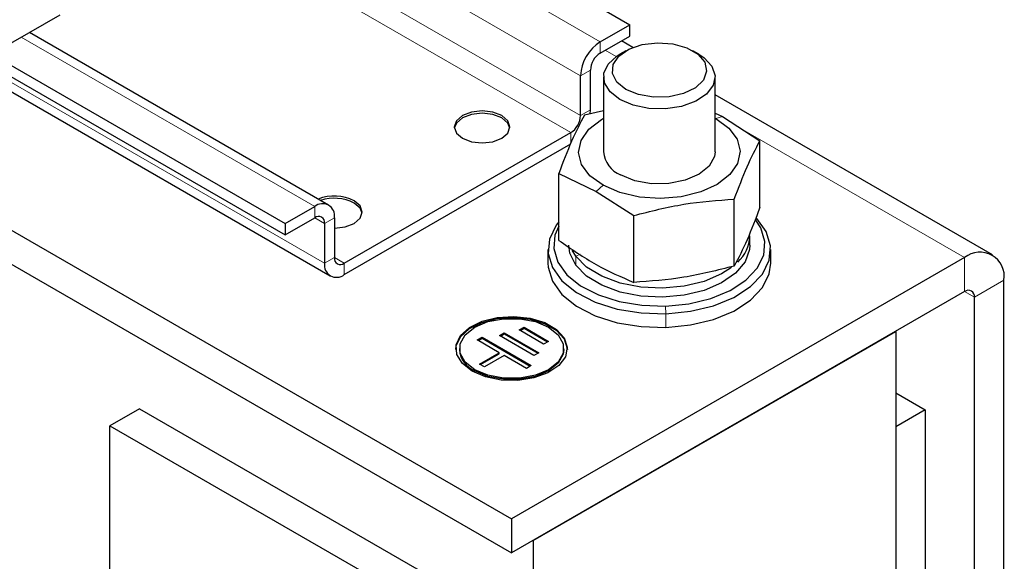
# Model space of a CAD drawing. Header units: millimetres. Extents: x 5 to 418, y -47 to 292.
# Tile 40 of 46: x 365 to 384, y 115 to 125. Entities that reach past the tile are written whole.
import ezdxf

# ---------------------------------------------------------------- set-up
doc = ezdxf.new("R2010")
doc.units = ezdxf.units.MM

msp = doc.modelspace()

# ---------------------------------------------------------------- linework, layer by layer
at = {"color": 7, "linetype": 'Continuous', "lineweight": 25}
for p, q in [((370.7788, 128.3609), (376.3979, 125.117)), ((364.1157, 124.5144), (365.4914, 125.3086)), ((375.8322, 124.7905), (376.3979, 125.117)), ((376.3979, 124.8993), (376.3979, 125.117)), ((370.6306, 121.6601), (364.901, 124.9677)), ((375.8322, 124.5727), (376.3979, 124.8993)), ((376.4577, 124.6809), (376.2387, 124.8074)), ((364.1791, 124.551), (369.7982, 121.3071)), ((376.3224, 124.6166), (376.2092, 124.5512)), ((377.718, 124.5512), (377.6048, 124.6166)), ((364.0526, 124.4063), (369.7982, 121.0894)), ((358.2481, 124.1646), (374.1352, 114.9932)), ((363.9494, 124.1764), (370.663, 120.3008)), ((375.4551, 123.3752), (375.4551, 124.1373)), ((375.6436, 123.484), (375.6436, 124.2461)), ((375.8969, 124.1159), (375.8969, 122.6788)), ((378.0302, 122.6788), (378.0302, 124.1159)), ((383.3423, 120.7065), (378.0302, 123.7731)), ((360.7635, 123.3657), (374.1352, 115.6464)), ((375.8969, 123.4674), (375.5289, 123.3849)), ((375.6386, 123.4104), (375.6436, 123.484)), ((378.0302, 123.4233), (378.1722, 123.3552)), ((378.1722, 123.3552), (378.8895, 122.8937)), ((370.9296, 120.5449), (375.2665, 123.0486)), ((370.9296, 120.3272), (375.2665, 122.8308)), ((378.8895, 121.612), (378.8895, 122.8937)), ((375.0376, 122.2649), (375.7549, 121.9207)), ((375.0376, 120.9832), (375.0376, 122.2649)), ((375.7549, 121.9207), (376.4723, 121.4592)), ((369.7982, 121.3071), (370.3639, 121.6337)), ((378.3982, 120.4919), (378.3982, 121.7736)), ((376.4723, 120.1775), (376.4723, 121.4592)), ((369.7982, 121.0894), (370.3639, 121.4159)), ((369.7982, 121.3071), (369.7982, 121.0894)), ((370.5525, 121.3071), (370.5525, 120.5449)), ((370.741, 121.4159), (370.741, 120.6538)), ((378.6969, 120.8933), (378.6969, 121.0675)), ((374.8302, 120.8062), (374.8302, 120.5449)), ((375.3649, 120.6808), (375.2957, 120.7951)), ((379.0969, 120.5449), (379.0969, 120.8062)), ((382.809, 120.6537), (374.1352, 115.6464)), ((383.5632, 111.9439), (383.5632, 120.2182)), ((382.809, 120.0005), (374.1352, 114.9932)), ((382.9976, 111.6173), (382.9976, 119.8916)), ((373.9002, 119.1572), (373.9946, 119.2116)), ((373.9191, 119.1463), (373.9946, 119.1898)), ((373.9946, 119.2116), (374.6535, 118.8299)), ((373.9946, 119.1898), (373.9946, 119.2116)), ((373.9946, 119.1898), (374.6346, 118.819)), ((374.2776, 119.2657), (374.3721, 119.32)), ((374.7482, 118.9931), (374.2776, 119.2657)), ((374.2965, 119.2548), (374.3721, 119.2983)), ((374.3721, 119.32), (374.8427, 119.0474)), ((374.3721, 119.2983), (374.3721, 119.32)), ((374.3721, 119.2983), (374.8238, 119.0366)), ((374.55, 115.2325), (381.4891, 119.2383)), ((381.4889, 119.2384), (381.4891, 119.2383)), ((381.4891, 119.2383), (381.4891, 110.5286)), ((373.4757, 119.076), (373.5701, 119.1303)), ((373.8992, 118.8307), (373.4757, 119.076)), ((373.4945, 119.0651), (373.5701, 119.1086)), ((373.5701, 119.1303), (374.5113, 118.5851)), ((373.5701, 119.1086), (373.5701, 119.1303)), ((373.5701, 119.1086), (374.4924, 118.5743)), ((374.559, 118.7756), (373.9002, 119.1572)), ((374.8427, 119.0474), (374.7482, 118.9931)), ((373.1352, 118.9121), (373.1352, 118.8903)), ((373.5214, 118.6133), (373.8992, 118.8307)), ((373.5403, 118.6024), (373.8992, 118.8089)), ((373.8992, 118.8089), (373.8992, 118.8307)), ((374.6535, 118.8299), (374.559, 118.7756)), ((375.1352, 118.8903), (375.1352, 118.9121)), ((373.6155, 118.5588), (373.5214, 118.6133)), ((373.9933, 118.7761), (373.6155, 118.5588)), ((374.4168, 118.5308), (373.9933, 118.7761)), ((374.5113, 118.5851), (374.4168, 118.5308)), ((381.4891, 118.0624), (382.0548, 117.7359)), ((367.0075, 117.7576), (366.4418, 117.4311)), ((367.0075, 117.7576), (374.55, 113.4034)), ((382.0548, 117.7359), (381.4891, 117.4093)), ((382.0548, 117.7359), (382.0548, 110.4088)), ((366.4418, 117.4311), (373.9843, 113.0769)), ((366.4418, 110.1475), (366.4418, 117.4311)), ((381.4891, 117.4093), (381.4891, 108.8809)), ((374.1352, 115.6464), (374.1352, 114.9932)), ((374.5498, 115.2326), (374.55, 115.2325)), ((374.55, 115.2325), (374.55, 106.5227))]:
    msp.add_line(p, q, dxfattribs=at)
at = {"color": 7, "linetype": 'Continuous', "lineweight": 18}
for p, q in [((370.2131, 128.0343), (375.8322, 124.7905)), ((369.4588, 127.5989), (375.4551, 124.1373)), ((368.8152, 127.2083), (375.4551, 123.3752)), ((368.5159, 126.9456), (375.2665, 123.0486)), ((364.7448, 124.8775), (370.3639, 121.6337)), ((375.8322, 124.7905), (375.8322, 124.5727)), ((375.9263, 124.627), (376.1372, 124.5053)), ((364.0137, 124.3197), (370.5525, 120.5449)), ((375.6436, 124.2461), (375.4551, 124.1373)), ((375.4551, 123.3752), (375.6436, 123.484)), ((378.0421, 123.3188), (378.1722, 123.3552)), ((375.2665, 122.8308), (375.2665, 123.0486)), ((378.5457, 123.1149), (382.809, 120.6537)), ((375.8851, 122.0388), (375.7549, 121.9207)), ((370.3639, 121.4159), (370.3639, 121.6337)), ((370.3639, 121.4159), (370.5525, 121.3071)), ((370.741, 121.4159), (370.5525, 121.3071)), ((375.4472, 120.7198), (375.3649, 120.6808)), ((375.3649, 120.6808), (375.3649, 120.5066)), ((370.5525, 120.5449), (370.741, 120.6538)), ((370.741, 120.6538), (370.9296, 120.5449)), ((370.9296, 120.5449), (370.9296, 120.3272)), ((382.809, 120.0005), (382.809, 120.6537)), ((383.5632, 120.2182), (382.9976, 119.8916)), ((382.809, 120.0005), (382.9976, 119.8916)), ((377.0831, 119.7253), (377.0893, 119.5768)), ((377.0893, 119.3155), (377.0893, 119.5768))]:
    msp.add_line(p, q, dxfattribs=at)
at = {"color": 7, "linetype": 'Continuous', "lineweight": 25, "flags": 128}
for points in [[(376.3225, 123.8764), (376.149, 124.0166), (376.0639, 124.1818), (376.0762, 124.3539), (376.1847, 124.5145), (376.3776, 124.6459), (376.634, 124.7341), (376.9261, 124.7695), (377.2223, 124.7482), (377.4904, 124.6725), (377.7015, 124.5507), (377.8326, 124.3959), (377.8695, 124.2249), (377.8082, 124.0563), (377.6554, 123.9082), (377.4277, 123.7969), (377.1496, 123.7343), (376.8514, 123.7271), (376.5654, 123.7763), (376.3225, 123.8764)], [(376.2093, 123.6805), (376.0205, 123.8281), (375.9155, 124.0014), (375.9036, 124.1848), (375.9859, 124.3621), (376.1551, 124.5175), (376.2092, 124.5512)], [(377.718, 124.5512), (377.8218, 124.4815), (377.9704, 124.3193), (378.0295, 124.1389), (377.9939, 123.9565), (377.8668, 123.7883), (377.6594, 123.6491), (377.3901, 123.5515), (377.083, 123.504), (376.7653, 123.5108), (376.4652, 123.5715), (376.2093, 123.6805)], [(373.9466, 123.3751), (373.7736, 123.4419), (373.5695, 123.4653), (373.3654, 123.4419), (373.1923, 123.3751), (373.0767, 123.2752), (373.0361, 123.1574), (373.0767, 123.0396), (373.1923, 122.9397), (373.3654, 122.873), (373.5695, 122.8495), (373.7736, 122.873), (373.9466, 122.9397), (374.0622, 123.0396), (374.1028, 123.1574), (374.0622, 123.2752), (373.9466, 123.3751)], [(373.9466, 123.3316), (373.7736, 123.3983), (373.5695, 123.4218), (373.3654, 123.3983), (373.1923, 123.3316), (373.0767, 123.2317), (373.0375, 123.1356)], [(374.1015, 123.1356), (374.0622, 123.2317), (373.9466, 123.3316)], [(375.8851, 122.0388), (375.6349, 122.2217), (375.4753, 122.4358), (375.4171, 122.6665), (375.4642, 122.8979), (375.6136, 123.1145), (375.8549, 123.3014), (375.8969, 123.3253)], [(378.0421, 123.3188), (378.2922, 123.1358), (378.4519, 122.9217), (378.5101, 122.6911), (378.4629, 122.4596), (378.3136, 122.243), (378.0722, 122.0562), (377.7553, 121.9117), (377.3845, 121.8196), (376.9849, 121.786), (376.5839, 121.8132), (376.2088, 121.8994), (375.8851, 122.0388)], [(378.0302, 122.6788), (378.0193, 122.5908), (377.9206, 122.4068), (377.7282, 122.2494), (377.4609, 122.134), (377.145, 122.072), (376.8113, 122.0693), (376.4925, 122.1263), (376.2198, 122.2374)], [(370.741, 121.2167), (370.9451, 121.2401), (371.1182, 121.3069), (371.2338, 121.4068), (371.2744, 121.5246), (371.2338, 121.6424), (371.1182, 121.7423)], [(371.273, 121.5028), (371.2338, 121.5989), (371.1182, 121.6988)], [(375.0376, 121.3358), (374.9903, 121.2742), (374.8594, 121.009), (374.834, 120.7336), (374.9153, 120.4618), (375.0994, 120.2073), (375.377, 119.9829), (375.7341, 119.7997), (376.1529, 119.667), (376.6123, 119.5914), (377.0893, 119.5768)], [(375.0376, 121.2575), (374.9646, 121.0859), (374.9404, 120.8243), (375.0177, 120.5661), (375.1926, 120.3244), (375.4563, 120.1111), (375.7956, 119.9371), (376.1934, 119.8111), (376.6299, 119.7393), (377.0831, 119.7253)], [(377.0831, 119.7253), (377.5303, 119.77), (377.949, 119.8709), (378.3184, 120.0231), (378.6198, 120.219), (378.8382, 120.4487), (378.9626, 120.7006), (378.9867, 120.9622), (378.9094, 121.2204), (378.8142, 121.3702)], [(377.0893, 119.5768), (377.5601, 119.6237), (378.0009, 119.73), (378.3897, 119.8902), (378.707, 120.0964), (378.9369, 120.3382), (379.0678, 120.6034), (379.0932, 120.8788), (379.0118, 121.1505), (378.8277, 121.405), (378.8181, 121.4149)], [(375.3649, 120.5066), (375.251, 120.7387), (375.2302, 120.8933)], [(378.6969, 120.8933), (378.6904, 120.8067), (378.6044, 120.5706), (378.4229, 120.3533), (378.1567, 120.1674), (377.8211, 120.0237), (377.4357, 119.9305), (377.0229, 119.8932), (376.6066, 119.9141), (376.211, 119.9919), (375.8592, 120.122), (375.5716, 120.297), (375.3649, 120.5066)], [(378.3447, 120.4629), (378.1567, 120.3416), (377.8211, 120.1979), (377.4357, 120.1047), (377.0229, 120.0674), (376.6066, 120.0883), (376.211, 120.1661), (375.8592, 120.2962), (375.5716, 120.4712), (375.3649, 120.6808)], [(374.8302, 120.5449), (374.834, 120.4723), (374.9153, 120.2005), (375.0994, 119.946), (375.377, 119.7216), (375.7341, 119.5384), (376.1529, 119.4057), (376.6123, 119.3301), (377.0893, 119.3155)], [(377.0893, 119.3155), (377.5601, 119.3624), (378.0009, 119.4687), (378.3897, 119.629), (378.707, 119.8351), (378.9369, 120.0769), (379.0678, 120.3421), (379.0969, 120.5449)], [(373.0685, 118.8903), (373.0752, 118.9592), (373.1575, 119.1365), (373.3267, 119.2919), (373.5677, 119.4117), (373.8591, 119.4851), (374.175, 119.5056), (374.4875, 119.4715), (374.7686, 119.3857), (374.9934, 119.2559), (375.142, 119.0937), (375.2011, 118.9133), (375.2018, 118.8903)], [(373.3809, 118.4766), (373.1921, 118.6243), (373.0871, 118.7976), (373.0752, 118.981), (373.1575, 119.1583), (373.3267, 119.3137), (373.5677, 119.4334), (373.8591, 119.5069), (374.175, 119.5274), (374.4875, 119.4933), (374.7686, 119.4075), (374.9934, 119.2777), (375.142, 119.1154), (375.2011, 118.9351), (375.1655, 118.7527), (375.0383, 118.5844), (374.8309, 118.4453), (374.5617, 118.3477), (374.2546, 118.3002), (373.9368, 118.307), (373.6367, 118.3676), (373.3809, 118.4766)], [(373.428, 118.5039), (373.2441, 118.65), (373.1475, 118.8218), (373.1475, 119.0024), (373.2441, 119.1741), (373.428, 119.3203), (373.6812, 119.4264), (373.9787, 119.4822), (374.2916, 119.4822), (374.5891, 119.4264), (374.8423, 119.3203), (375.0262, 119.1741), (375.1228, 119.0024), (375.1228, 118.8218), (375.0262, 118.65), (374.8423, 118.5039), (374.5891, 118.3977), (374.2916, 118.3419), (373.9787, 118.3419), (373.6812, 118.3977), (373.428, 118.5039)], [(375.1352, 118.8903), (375.1228, 118.8), (375.0262, 118.6282), (374.8423, 118.4821), (374.5891, 118.3759), (374.2916, 118.3201), (373.9787, 118.3201), (373.6812, 118.3759), (373.428, 118.4821)]]:
    msp.add_lwpolyline(points, dxfattribs=at)
at = {"color": 7, "linetype": 'Continuous', "lineweight": 25}
for centre, radius, start, end in [((376.2739, 124.1), 0.8196, 122.60548, 177.39452), ((376.053, 124.2275), 0.4098, 122.60548, 177.39452), ((375.0457, 123.3938), 0.4098, 302.60548, 357.39452), ((376.4202, 122.7228), 0.5251, 184.80641, 247.56824), ((370.7384, 121), 0.8338, 62.90255, 111.61673), ((370.5111, 121.4532), 0.2329, 350.78596, 129.20329), ((370.7376, 120.9512), 0.8389, 63.01991, 108.08341), ((370.4375, 121.3257), 0.1165, 350.78596, 129.20329), ((377.9964, 121.0884), 0.7009, 311.77927, 358.28622), ((383.1034, 120.2928), 0.4658, 350.78596, 129.20329), ((370.7824, 120.5077), 0.2329, 170.78596, 309.20329), ((370.856, 120.6352), 0.1165, 170.78596, 309.20329), ((382.8826, 119.9103), 0.1165, 350.78596, 129.20329), ((373.6193, 118.9285), 0.4856, 184.5109, 246.80924)]:
    msp.add_arc(centre, radius, start, end, dxfattribs=at)
for points, knots in [([(375.5289, 123.3849), (375.4471, 123.2276), (375.2833, 122.9129), (375.1195, 122.4809), (375.0376, 122.2649)], [0, 0, 0, 0, 0.4999949, 1, 1, 1, 1]), ([(378.3982, 121.7736), (378.4801, 121.9896), (378.6439, 122.4216), (378.8077, 122.7363), (378.8895, 122.8937)], [0, 0, 0, 0, 0.4999949, 1, 1, 1, 1]), ([(376.4723, 121.4592), (376.7933, 121.5409), (377.4352, 121.7044), (378.0772, 121.7505), (378.3982, 121.7736)], [0, 0, 0, 0, 0.4999949, 1, 1, 1, 1]), ([(378.8895, 121.612), (378.8077, 121.396), (378.6439, 120.964), (378.4801, 120.6493), (378.3982, 120.4919)], [0, 0, 0, 0, 0.4999949, 1, 1, 1, 1]), ([(375.0376, 120.9832), (375.2772, 120.8193), (375.7554, 120.4921), (376.2336, 120.2823), (376.4723, 120.1775)], [0, 0, 0, 0, 0.5008729, 1, 1, 1, 1]), ([(378.3982, 120.4919), (378.0772, 120.4102), (377.4352, 120.2467), (376.7933, 120.2006), (376.4723, 120.1775)], [0, 0, 0, 0, 0.4999949, 1, 1, 1, 1])]:
    msp.add_open_spline(points, degree=3, knots=knots, dxfattribs=at)

doc.saveas('drawing.dxf')
